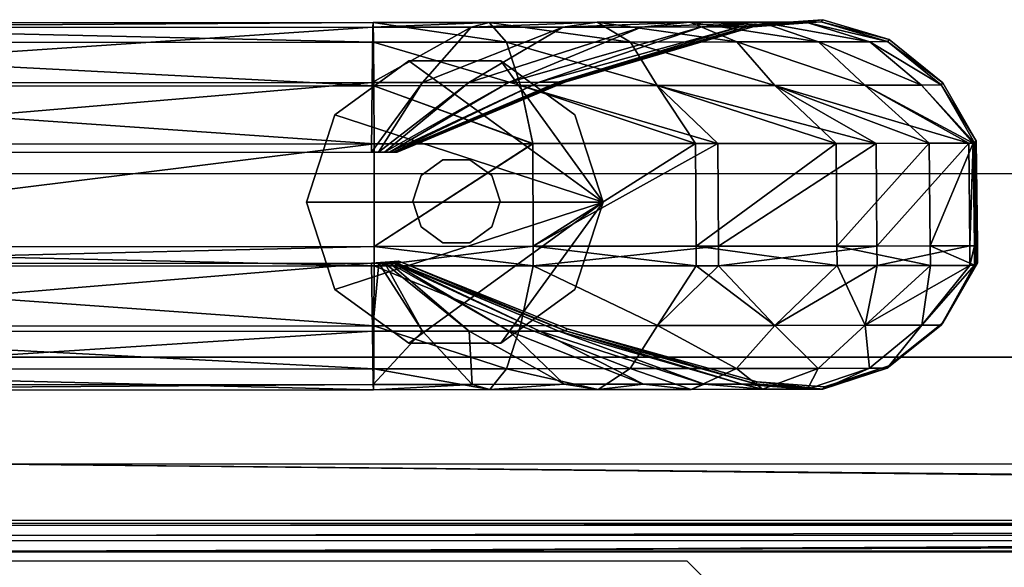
# Model space of a CAD drawing. Header units: inches. Extents: x -211 to 145, y -42 to 108.
# Tile 71 of 222: x -125.71 to -122.19, y 105.86 to 107.82. Entities that reach past the tile are written whole.
import ezdxf

# ---------------------------------------------------------------- set-up
doc = ezdxf.new("R2010")
doc.units = ezdxf.units.IN
doc.header["$MEASUREMENT"] = 0
for name, color, linetype in [('A-FURN', 7, 'Continuous'), ('A-FURN-P-SEAT', 2, 'Continuous'), ('A-FURN-P-SEAT-T', 2, 'Continuous')]:
    doc.layers.add(name, color=color, linetype=linetype)
for name, color, linetype, true_color in [('CET color Grey57', 7, 'Continuous', 0x91938e), ('CET color Grey65', 7, 'Continuous', 0xa4a5aa), ('CET color Grey71', 7, 'Continuous', 0xb6b6b6)]:
    doc.layers.add(name, color=color, linetype=linetype, true_color=true_color)
doc.styles.add('Arial', font='arial.ttf')

# ---------------------------------------------------------------- blocks, each defined once
blk = doc.blocks.new('*C25')
at = {"layer": 'A-FURN-P-SEAT', "linetype": 'Continuous'}
for points in [[(-24.5374, -17.01), (-24.5374, 16.216), (-24.477, 16.5199), (-24.3048, 16.7774), (-24.0473, 16.9496), (-23.7434, 17.01), (23.7434, 17.01), (24.0473, 16.9496), (24.3048, 16.7774), (24.477, 16.5199), (24.5374, 16.216), (24.5374, -17.01)], [(23.8809, -17.01), (23.8809, 15.5595), (23.8205, 15.8634), (23.6483, 16.1209), (23.3908, 16.2931), (23.0869, 16.3535), (-23.0869, 16.3535), (-23.3908, 16.2931), (-23.6483, 16.1209), (-23.8205, 15.8634), (-23.8809, 15.5595), (-23.8809, -17.01)], [(-24.5374, -17.01), (-24.5374, 16.216), (-24.477, 16.5199), (-24.3048, 16.7774), (-24.0473, 16.9496), (-23.7434, 17.01), (23.7434, 17.01), (24.0473, 16.9496), (24.3048, 16.7774), (24.477, 16.5199), (24.5374, 16.216), (24.5374, -17.01)], [(23.8809, -17.01), (23.8809, 15.5595), (23.8205, 15.8634), (23.6483, 16.1209), (23.3908, 16.2931), (23.0869, 16.3535), (-23.0869, 16.3535), (-23.3908, 16.2931), (-23.6483, 16.1209), (-23.8205, 15.8634), (-23.8809, 15.5595), (-23.8809, -17.01)], [(-23.8809, -17.01), (-23.8809, 15.5595), (-23.8205, 15.8634), (-23.6483, 16.1209), (-23.3908, 16.2931), (-23.0869, 16.3535), (23.0869, 16.3535), (23.3908, 16.2931), (23.6483, 16.1209), (23.8205, 15.8634), (23.8809, 15.5595), (23.8809, -17.01)], [(23.2244, -17.01), (23.2244, 14.903), (23.164, 15.2069), (22.9918, 15.4644), (22.7343, 15.6366), (22.4304, 15.697), (-22.4304, 15.697), (-22.7343, 15.6366), (-22.9918, 15.4644), (-23.164, 15.2069), (-23.2244, 14.903), (-23.2244, -17.01)], [(-23.8809, -17.01), (-23.8809, 15.5595), (-23.8205, 15.8634), (-23.6483, 16.1209), (-23.3908, 16.2931), (-23.0869, 16.3535), (23.0869, 16.3535), (23.3908, 16.2931), (23.6483, 16.1209), (23.8205, 15.8634), (23.8809, 15.5595), (23.8809, -17.01)], [(23.2244, -17.01), (23.2244, 14.903), (23.164, 15.2069), (22.9918, 15.4644), (22.7343, 15.6366), (22.4304, 15.697), (-22.4304, 15.697), (-22.7343, 15.6366), (-22.9918, 15.4644), (-23.164, 15.2069), (-23.2244, 14.903), (-23.2244, -17.01)]]:
    blk.add_lwpolyline(points, dxfattribs=at)
blk.add_lwpolyline([(-17.4816, 15.6257), (-17.4216, 15.5657), (-17.4216, -15.5657), (-17.4816, -15.6257), (-22.8584, -15.6257), (-22.9184, -15.5657), (-22.9184, 15.5657), (-22.8616, 15.6257), (-17.4816, 15.6257)], close=True, dxfattribs=at)
at = {"layer": 'A-FURN-P-SEAT-T', "linetype": 'Continuous', "style": 'Arial'}
blk.add_attdef('ITEXT', (-9.252, -17.2344), '', height=2.8, dxfattribs=at).dxf.unprotected_set("ltscale", 0)
blk = doc.blocks.new('*C47')
at = {"layer": 'CET color Grey57', "linetype": 'Continuous'}
mesh = blk.add_polyface(dxfattribs=at)
corners = [(-21.5671, 17.1145, 49.8971), (-21.5678, 17.3221, 49.7775), (-22.2229, 17.3017, 49.7805), (-21.5735, 17.3337, 48.4313), (-21.5759, 17.0843, 47.8285), (-22.1923, 17.068, 47.8313), (-21.5708, 17.531, 49.1045), (-22.2307, 17.3137, 48.4343), (-21.5697, 17.5482, 49.3486), (-22.2602, 17.5081, 49.1078), (-21.5687, 17.4775, 49.5862), (-22.262, 17.5248, 49.3519), (-22.2493, 17.455, 49.5894), (-18.6012, 17.1163, 49.885), (-18.6019, 17.324, 49.7654), (-21.5669, 16.7476, 49.9007), (-18.601, 16.7494, 49.8886), (-18.6076, 17.3355, 48.4192), (-18.61, 17.0861, 47.8164), (-18.6049, 17.5328, 49.0924), (-18.6039, 17.55, 49.3365), (-18.6028, 17.4793, 49.5741), (-21.5671, 17.1145, 0.4727), (-21.5669, 16.7476, 0.4692), (-22.1279, 16.7349, 0.4669), (-21.5678, 17.3221, 0.5924), (-18.6019, 17.324, 0.6045), (-18.6012, 17.1163, 0.4848), (-18.601, 16.7494, 0.4813), (-21.5759, 17.0843, 2.5413), (-18.6098, 17.0861, 2.5519), (-18.6076, 17.3355, 1.9507), (-21.5735, 17.3337, 1.9385), (-18.6049, 17.5329, 1.2775), (-21.5708, 17.531, 1.2654), (-18.6039, 17.55, 1.0334), (-21.5697, 17.5482, 1.0213), (-18.6028, 17.4793, 0.7957), (-21.5687, 17.4775, 0.7836), (-18.585, 17.0861, 47.8134), (-18.5641, 17.0861, 47.8047), (-18.5641, 17.0861, 2.5651), (-18.585, 17.0861, 2.5564), (-22.1923, 17.068, 2.5386)]
mesh.append_faces([[corners[k] for k in face] for face in [(0, 1, 2, 0), (3, 4, 5, 3), (6, 3, 7, 6), (8, 6, 9, 8), (10, 8, 11, 10), (1, 10, 12, 1), (1, 0, 13, 1), (13, 14, 1, 13), (15, 16, 13, 15), (13, 0, 15, 13), (4, 3, 17, 4), (17, 18, 4, 17), (3, 6, 19, 3), (19, 17, 3, 19), (6, 8, 20, 6), (20, 19, 6, 20), (8, 10, 21, 8), (21, 20, 8, 21), (10, 1, 14, 10), (14, 21, 10, 14), (22, 23, 24, 22), (25, 26, 27, 25), (27, 22, 25, 27), (27, 28, 23, 27), (23, 22, 27, 23), (29, 30, 31, 29), (31, 32, 29, 31), (32, 31, 33, 32), (33, 34, 32, 33), (34, 33, 35, 34), (35, 36, 34, 35), (36, 35, 37, 36), (37, 38, 36, 37), (38, 37, 26, 38), (26, 25, 38, 26), (18, 39, 40, 18), (41, 42, 30, 41), (18, 41, 30, 18), (4, 29, 43, 4), (18, 30, 29, 18), (29, 4, 18, 29)]])
mesh = blk.add_polyface(dxfattribs=at)
corners = [(-18.6019, 17.324, 49.7654), (-18.6012, 17.1163, 49.885), (-18.0329, 17.1168, 49.878), (-18.61, 17.0861, 47.8164), (-18.6076, 17.3355, 48.4192), (-18.4282, 17.3356, 48.3954), (-18.585, 17.0861, 47.8134), (-18.6049, 17.5328, 49.0924), (-18.253, 17.5331, 49.0454), (-18.6039, 17.55, 49.3365), (-18.1894, 17.5503, 49.281), (-18.6028, 17.4793, 49.5741), (-18.1275, 17.4797, 49.5105), (-18.0775, 17.3244, 49.6951), (-18.2623, 17.3358, 48.3264), (-18.5641, 17.0861, 47.8047), (-18.1199, 17.3359, 48.217), (-18.5461, 17.0861, 47.7909), (-18.6019, 17.324, 0.6045), (-18.0775, 17.3243, 0.6747), (-18.0329, 17.1167, 0.4919), (-18.601, 16.7494, 0.4813), (-18.6012, 17.1163, 0.4848), (-18.6098, 17.0861, 2.5519), (-18.585, 17.0861, 2.5564), (-18.4282, 17.3356, 1.9745), (-18.6076, 17.3355, 1.9507), (-18.253, 17.5331, 1.3245), (-18.6049, 17.5329, 1.2775), (-18.1894, 17.5503, 1.0888), (-18.6039, 17.55, 1.0334), (-18.1275, 17.4797, 0.8594), (-18.6028, 17.4793, 0.7957), (-18.5641, 17.0861, 2.5651), (-18.2623, 17.3358, 2.0434), (-18.5461, 17.0861, 2.5789), (-18.1199, 17.3359, 2.1529), (-18.5323, 17.0862, 2.5969), (-18.0106, 17.3361, 2.2954), (-18.5236, 17.0862, 2.6178), (-17.9418, 17.3363, 2.4614), (-18.5184, 17.0862, 2.6357), (-17.9182, 17.3364, 2.637), (-18.5146, 17.0941, 13.9689), (-17.9121, 17.3443, 13.9689), (-18.5323, 17.0862, 47.773), (-18.5236, 17.0862, 47.752), (-18.5207, 17.0862, 47.7342)]
mesh.append_faces([[corners[k] for k in face] for face in [(0, 1, 2, 0), (3, 4, 5, 3), (5, 6, 3, 5), (4, 7, 8, 4), (8, 5, 4, 8), (7, 9, 10, 7), (9, 11, 12, 9), (11, 0, 13, 11), (6, 5, 14, 6), (14, 15, 6, 14), (15, 14, 16, 15), (16, 17, 15, 16), (18, 19, 20, 18), (21, 22, 20, 21), (23, 24, 25, 23), (25, 26, 23, 25), (26, 25, 27, 26), (27, 28, 26, 27), (28, 27, 29, 28), (29, 30, 28, 29), (30, 29, 31, 30), (31, 32, 30, 31), (32, 31, 19, 32), (19, 18, 32, 19), (24, 33, 34, 24), (34, 25, 24, 34), (33, 35, 36, 33), (35, 37, 38, 35), (37, 39, 40, 37), (39, 41, 42, 39), (41, 43, 44, 41), (15, 17, 45, 15), (3, 15, 45, 3), (45, 46, 47, 45), (47, 43, 41, 47), (45, 47, 41, 45), (41, 39, 37, 41), (37, 35, 33, 37), (41, 37, 33, 41), (45, 41, 33, 45), (3, 45, 33, 3)]])
mesh = blk.add_polyface(dxfattribs=at)
corners = [(-18.0329, 17.1168, 49.878), (-18.0775, 17.3244, 49.6951), (-18.6019, 17.324, 49.7654), (-18.601, 16.7494, 49.8886), (-18.0316, 16.7498, 49.8814), (-18.6012, 17.1163, 49.885), (-18.1894, 17.5503, 49.281), (-18.253, 17.5331, 49.0454), (-18.6049, 17.5328, 49.0924), (-18.1275, 17.4797, 49.5105), (-18.6039, 17.55, 49.3365), (-18.6028, 17.4793, 49.5741), (-17.4509, 17.1172, 49.7325), (-18.4282, 17.3356, 48.3954), (-17.9252, 17.5334, 48.9091), (-18.2623, 17.3358, 48.3264), (-17.803, 17.5507, 49.1203), (-17.6838, 17.4801, 49.326), (-17.5879, 17.3248, 49.4915), (-17.6438, 17.5338, 48.6927), (-18.1199, 17.3359, 48.217), (-18.5461, 17.0861, 47.7909), (-18.0106, 17.3361, 48.0744), (-18.5323, 17.0862, 47.773), (-17.9418, 17.3363, 47.9085), (-18.5236, 17.0862, 47.752), (-17.9182, 17.3364, 47.7329), (-18.5207, 17.0862, 47.7342), (-17.9121, 17.3443, 13.9689), (-18.5146, 17.0941, 13.9689), (-18.0329, 17.1167, 0.4919), (-18.6012, 17.1163, 0.4848), (-18.6019, 17.324, 0.6045), (-18.0316, 16.7498, 0.4885), (-18.601, 16.7494, 0.4813), (-17.3705, 17.1172, 0.498), (-18.4282, 17.3356, 1.9745), (-18.2623, 17.3358, 2.0434), (-17.9252, 17.5334, 1.4608), (-18.253, 17.5331, 1.3245), (-17.803, 17.5507, 1.2496), (-18.1894, 17.5503, 1.0888), (-17.6838, 17.4801, 1.0439), (-18.1275, 17.4797, 0.8594), (-17.5879, 17.3248, 0.8784), (-18.1199, 17.3359, 2.1529), (-18.5641, 17.0861, 2.5651), (-17.6438, 17.5337, 1.6771), (-18.0106, 17.3361, 2.2954), (-18.5461, 17.0861, 2.5789), (-17.4278, 17.5341, 1.9588), (-17.9418, 17.3363, 2.4614), (-18.5323, 17.0862, 2.5969), (-17.9182, 17.3364, 2.637), (-18.5236, 17.0862, 2.6178), (-18.5184, 17.0862, 2.6357)]
mesh.append_faces([[corners[k] for k in face] for face in [(0, 1, 2, 0), (3, 4, 0, 3), (0, 5, 3, 0), (6, 7, 8, 6), (9, 6, 10, 9), (1, 9, 11, 1), (1, 0, 12, 1), (13, 7, 14, 13), (14, 15, 13, 14), (7, 6, 16, 7), (16, 14, 7, 16), (6, 9, 17, 6), (9, 1, 18, 9), (15, 14, 19, 15), (19, 20, 15, 19), (21, 20, 22, 21), (22, 23, 21, 22), (23, 22, 24, 23), (24, 25, 23, 24), (25, 24, 26, 25), (26, 27, 25, 26), (27, 26, 28, 27), (28, 29, 27, 28), (30, 31, 32, 30), (30, 33, 34, 30), (33, 30, 35, 33), (36, 37, 38, 36), (38, 39, 36, 38), (39, 38, 40, 39), (40, 41, 39, 40), (41, 40, 42, 41), (42, 43, 41, 42), (43, 42, 44, 43), (45, 37, 46, 45), (37, 45, 47, 37), (47, 38, 37, 47), (48, 45, 49, 48), (45, 48, 50, 45), (51, 48, 52, 51), (53, 51, 54, 53), (28, 53, 55, 28)]])
mesh = blk.add_polyface(dxfattribs=at)
corners = [(-17.4509, 17.1172, 49.7325), (-17.5879, 17.3248, 49.4915), (-18.0775, 17.3244, 49.6951), (-18.0316, 16.7498, 49.8814), (-17.4488, 16.7503, 49.7355), (-18.0329, 17.1168, 49.878), (-17.6838, 17.4801, 49.326), (-17.803, 17.5507, 49.1203), (-18.1894, 17.5503, 49.281), (-18.1275, 17.4797, 49.5105), (-16.9478, 17.1178, 49.3933), (-17.9252, 17.5334, 48.9091), (-17.4712, 17.5511, 48.8652), (-17.6438, 17.5338, 48.6927), (-17.3029, 17.4805, 49.0332), (-17.1674, 17.3253, 49.1683), (-18.1199, 17.3359, 48.217), (-17.4278, 17.5341, 48.4111), (-18.0106, 17.3361, 48.0744), (-17.2165, 17.5515, 48.5331), (-17.2919, 17.5344, 48.0832), (-17.9418, 17.3363, 47.9085), (-17.2453, 17.5347, 47.7314), (-17.9182, 17.3364, 47.7329), (-17.2392, 17.5425, 13.9689), (-17.9121, 17.3443, 13.9689), (-18.0775, 17.3243, 0.6747), (-17.5879, 17.3248, 0.8784), (-17.3705, 17.1172, 0.498), (-18.0329, 17.1167, 0.4919), (-17.3684, 16.7503, 0.4949), (-18.0316, 16.7498, 0.4885), (-18.1275, 17.4797, 0.8594), (-17.9252, 17.5334, 1.4608), (-17.6438, 17.5337, 1.6771), (-17.4712, 17.551, 1.5046), (-17.803, 17.5507, 1.2496), (-17.3029, 17.4805, 1.3367), (-17.6838, 17.4801, 1.0439), (-17.1674, 17.3253, 1.2016), (-17.4278, 17.5341, 1.9588), (-18.1199, 17.3359, 2.1529), (-17.2165, 17.5514, 1.8367), (-18.0106, 17.3361, 2.2954), (-17.9418, 17.3363, 2.4614), (-17.2919, 17.5344, 2.2867), (-17.9182, 17.3364, 2.637), (-17.2453, 17.5347, 2.6384)]
mesh.append_faces([[corners[k] for k in face] for face in [(0, 1, 2, 0), (3, 4, 0, 3), (0, 5, 3, 0), (6, 7, 8, 6), (1, 6, 9, 1), (1, 0, 10, 1), (11, 7, 12, 11), (12, 13, 11, 12), (7, 6, 14, 7), (14, 12, 7, 14), (6, 1, 15, 6), (15, 14, 6, 15), (16, 13, 17, 16), (17, 18, 16, 17), (13, 12, 19, 13), (19, 17, 13, 19), (18, 17, 20, 18), (20, 21, 18, 20), (21, 20, 22, 21), (22, 23, 21, 22), (23, 22, 24, 23), (24, 25, 23, 24), (26, 27, 28, 26), (28, 29, 26, 28), (28, 30, 31, 28), (27, 26, 32, 27), (33, 34, 35, 33), (35, 36, 33, 35), (36, 35, 37, 36), (37, 38, 36, 37), (38, 37, 39, 38), (39, 27, 38, 39), (40, 34, 41, 40), (34, 40, 42, 34), (42, 35, 34, 42), (43, 44, 45, 43), (45, 40, 43, 45), (44, 46, 47, 44), (47, 45, 44, 47), (46, 25, 24, 46), (24, 47, 46, 24)]])
mesh = blk.add_polyface(dxfattribs=at)
corners = [(-16.9478, 17.1178, 49.3933), (-17.1674, 17.3253, 49.1683), (-17.5879, 17.3248, 49.4915), (-17.4488, 16.7503, 49.7355), (-16.9449, 16.7508, 49.3957), (-17.4509, 17.1172, 49.7325), (-16.6141, 17.1183, 48.8793), (-17.4712, 17.5511, 48.8652), (-17.3029, 17.4805, 49.0332), (-17.0106, 17.481, 48.6519), (-17.2165, 17.5515, 48.5331), (-16.8447, 17.3258, 48.7475), (-17.4278, 17.5341, 48.4111), (-17.0562, 17.5518, 48.1465), (-17.2919, 17.5344, 48.0832), (-16.8266, 17.4814, 48.2081), (-16.6417, 17.3263, 48.2576), (-17.0012, 17.5522, 47.7309), (-17.2453, 17.5347, 47.7314), (-16.7635, 17.4818, 47.7303), (-16.9952, 17.56, 13.9689), (-17.2392, 17.5425, 13.9689), (-16.7574, 17.4897, 13.9689), (-17.5879, 17.3248, 0.8784), (-17.1674, 17.3253, 1.2016), (-16.8044, 17.1177, 0.8091), (-17.3705, 17.1172, 0.498), (-16.8015, 16.7508, 0.8067), (-17.3684, 16.7503, 0.4949), (-16.8447, 17.3258, 1.6224), (-16.4729, 17.1183, 1.3905), (-17.4712, 17.551, 1.5046), (-17.2165, 17.5514, 1.8367), (-17.0106, 17.481, 1.7179), (-17.3029, 17.4805, 1.3367), (-17.4278, 17.5341, 1.9588), (-17.2919, 17.5344, 2.2867), (-17.0562, 17.5518, 2.2234), (-16.8266, 17.4814, 2.1618), (-16.6417, 17.3263, 2.1122), (-17.2453, 17.5347, 2.6384), (-17.0012, 17.5521, 2.639), (-16.7635, 17.4818, 2.6396)]
mesh.append_faces([[corners[k] for k in face] for face in [(0, 1, 2, 0), (3, 4, 0, 3), (0, 5, 3, 0), (1, 0, 6, 1), (7, 8, 9, 7), (9, 10, 7, 9), (8, 1, 11, 8), (11, 9, 8, 11), (12, 10, 13, 12), (13, 14, 12, 13), (10, 9, 15, 10), (15, 13, 10, 15), (9, 11, 16, 9), (14, 13, 17, 14), (17, 18, 14, 17), (13, 15, 19, 13), (19, 17, 13, 19), (18, 17, 20, 18), (20, 21, 18, 20), (17, 19, 22, 17), (22, 20, 17, 22), (23, 24, 25, 23), (25, 26, 23, 25), (25, 27, 28, 25), (28, 26, 25, 28), (24, 29, 30, 24), (31, 32, 33, 31), (33, 34, 31, 33), (34, 33, 29, 34), (29, 24, 34, 29), (35, 36, 37, 35), (37, 32, 35, 37), (32, 37, 38, 32), (38, 33, 32, 38), (33, 38, 39, 33), (36, 40, 41, 36), (41, 37, 36, 41), (37, 41, 42, 37), (40, 21, 20, 40), (20, 41, 40, 20), (41, 20, 22, 41)]])
mesh = blk.add_polyface(dxfattribs=at)
corners = [(-16.6141, 17.1183, 48.8793), (-16.8447, 17.3258, 48.7475), (-17.1674, 17.3253, 49.1683), (-16.9449, 16.7508, 49.3957), (-16.6106, 16.7514, 48.8809), (-16.9478, 17.1178, 49.3933), (-16.4568, 17.1188, 48.3037), (-16.6417, 17.3263, 48.2576), (-16.4529, 16.7519, 48.3044), (-16.8266, 17.4814, 48.2081), (-17.0106, 17.481, 48.6519), (-16.4521, 17.1192, 47.7293), (-16.572, 17.3267, 47.7297), (-16.4481, 16.7523, 47.729), (-16.7635, 17.4818, 47.7303), (-16.446, 17.1271, 13.9689), (-16.5659, 17.3345, 13.9689), (-16.442, 16.7602, 13.9689), (-16.7574, 17.4897, 13.9689), (-16.4729, 17.1183, 1.3905), (-16.8044, 17.1177, 0.8091), (-17.1674, 17.3253, 1.2016), (-16.4694, 16.7514, 1.3889), (-16.8015, 16.7508, 0.8067), (-16.8447, 17.3258, 1.6224), (-16.6417, 17.3263, 2.1122), (-16.4568, 17.1188, 2.0662), (-16.4529, 16.7519, 2.0655), (-17.0106, 17.481, 1.7179), (-16.572, 17.3267, 2.6402), (-16.4521, 17.1192, 2.6406), (-16.4481, 16.7523, 2.6409), (-16.7635, 17.4818, 2.6396), (-16.8266, 17.4814, 2.1618), (-17.0562, 17.5518, 2.2234), (-17.0012, 17.5521, 2.639)]
mesh.append_faces([[corners[k] for k in face] for face in [(0, 1, 2, 0), (3, 4, 0, 3), (0, 5, 3, 0), (1, 0, 6, 1), (6, 7, 1, 6), (4, 8, 6, 4), (6, 0, 4, 6), (7, 9, 10, 7), (7, 6, 11, 7), (11, 12, 7, 11), (8, 13, 11, 8), (11, 6, 8, 11), (9, 7, 12, 9), (12, 14, 9, 12), (12, 11, 15, 12), (15, 16, 12, 15), (13, 17, 15, 13), (15, 11, 13, 15), (14, 12, 16, 14), (16, 18, 14, 16), (19, 20, 21, 19), (19, 22, 23, 19), (23, 20, 19, 23), (24, 25, 26, 24), (26, 19, 24, 26), (26, 27, 22, 26), (22, 19, 26, 22), (25, 24, 28, 25), (25, 29, 30, 25), (30, 26, 25, 30), (30, 31, 27, 30), (27, 26, 30, 27), (32, 33, 34, 32), (33, 32, 29, 33), (29, 25, 33, 29), (29, 16, 15, 29), (15, 30, 29, 15), (15, 17, 31, 15), (31, 30, 15, 31), (18, 32, 35, 18), (32, 18, 16, 32), (16, 29, 32, 16)]])
mesh = blk.add_polyface(dxfattribs=at)
corners = [(-22.0573, 16.3032, 49.5851), (-21.5689, 16.2353, 49.353), (-21.5679, 16.3098, 49.5833), (-22.0461, 16.2298, 49.3547), (-21.5699, 16.2539, 49.1118), (-22.0502, 16.2483, 49.1136), (-21.5729, 16.4443, 48.4326), (-21.5668, 16.6777, 49.9013), (-21.5672, 16.4638, 49.7769), (-18.6013, 16.4656, 49.7648), (-18.6009, 16.6795, 49.8892), (-18.6021, 16.3116, 49.5712), (-18.603, 16.2371, 49.3409), (-18.604, 16.2557, 49.0997), (-18.607, 16.4461, 48.4205), (-21.5756, 16.6873, 47.8305), (-18.6098, 16.6891, 47.8183), (-18.5842, 16.6891, 47.8153), (-22.0818, 16.455, 0.591), (-21.5672, 16.4638, 0.593), (-21.5679, 16.3098, 0.7866), (-22.0573, 16.3032, 0.7848), (-21.5689, 16.2353, 1.0169), (-22.0461, 16.2298, 1.0151), (-21.5699, 16.2539, 1.2581), (-22.0502, 16.2483, 1.2563), (-21.5729, 16.4443, 1.9372), (-21.5668, 16.6777, 0.4685), (-18.6009, 16.6795, 0.4807), (-18.6013, 16.4656, 0.6051), (-18.6021, 16.3116, 0.7987), (-18.603, 16.2371, 1.029), (-18.604, 16.2557, 1.2702), (-18.607, 16.4461, 1.9494), (-18.6098, 16.6891, 2.5515), (-21.5756, 16.6873, 2.5394), (-18.5842, 16.6891, 2.5546), (-21.5669, 16.7476, 49.9007), (-18.601, 16.7494, 49.8886), (-21.5669, 16.7476, 0.4692), (-22.1164, 16.6659, 0.4663), (-18.601, 16.7494, 0.4813), (-18.5627, 16.6891, 2.5635)]
mesh.append_faces([[corners[k] for k in face] for face in [(0, 1, 2, 0), (3, 4, 1, 3), (5, 6, 4, 5), (7, 8, 9, 7), (7, 9, 10, 7), (8, 2, 11, 8), (8, 11, 9, 8), (2, 1, 12, 2), (2, 12, 11, 2), (1, 4, 13, 1), (1, 13, 12, 1), (4, 6, 14, 4), (4, 14, 13, 4), (6, 15, 16, 6), (6, 16, 14, 6), (14, 16, 17, 14), (18, 19, 20, 18), (21, 20, 22, 21), (23, 22, 24, 23), (25, 24, 26, 25), (27, 28, 29, 27), (27, 29, 19, 27), (19, 29, 30, 19), (19, 30, 20, 19), (20, 30, 31, 20), (20, 31, 22, 20), (22, 31, 32, 22), (22, 32, 24, 22), (24, 32, 33, 24), (24, 33, 26, 24), (26, 33, 34, 26), (26, 34, 35, 26), (33, 36, 34, 33), (37, 7, 10, 37), (37, 10, 38, 37), (39, 27, 40, 39), (41, 28, 27, 41), (41, 27, 39, 41), (34, 36, 42, 34), (16, 15, 35, 16), (16, 35, 34, 16)]])
mesh = blk.add_polyface(dxfattribs=at)
corners = [(-18.6009, 16.6795, 49.8892), (-18.6013, 16.4656, 49.7648), (-18.077, 16.466, 49.6945), (-18.6021, 16.3116, 49.5712), (-18.1273, 16.3119, 49.5076), (-18.603, 16.2371, 49.3409), (-18.1872, 16.2374, 49.2853), (-18.604, 16.2557, 49.0997), (-18.25, 16.256, 49.0524), (-18.607, 16.4461, 48.4205), (-18.4271, 16.4463, 48.3966), (-18.5842, 16.6891, 47.8153), (-18.5627, 16.6891, 47.8064), (-18.2608, 16.4464, 48.3275), (-18.5443, 16.6892, 47.7922), (-18.118, 16.4466, 48.2177), (-18.5302, 16.6892, 47.7738), (-18.6009, 16.6795, 0.4807), (-18.077, 16.466, 0.6754), (-18.6013, 16.4656, 0.6051), (-18.1273, 16.3119, 0.8623), (-18.6021, 16.3116, 0.7987), (-18.1872, 16.2374, 1.0846), (-18.603, 16.2371, 1.029), (-18.25, 16.256, 1.3175), (-18.604, 16.2557, 1.2702), (-18.4271, 16.4463, 1.9732), (-18.607, 16.4461, 1.9494), (-18.5842, 16.6891, 2.5546), (-18.2608, 16.4464, 2.0424), (-18.5627, 16.6891, 2.5635), (-18.5443, 16.6891, 2.5777), (-18.118, 16.4466, 2.1522), (-18.5302, 16.6892, 2.5961), (-18.601, 16.7494, 49.8886), (-18.0314, 16.6799, 49.882), (-18.5122, 16.6971, 13.9689), (-18.5182, 16.6892, 47.7339), (-18.5213, 16.6892, 47.7523), (-18.6098, 16.6891, 47.8183), (-18.6098, 16.6891, 2.5515), (-18.5213, 16.6892, 2.6176), (-18.5182, 16.6892, 2.636)]
mesh.append_faces([[corners[k] for k in face] for face in [(0, 1, 2, 0), (1, 3, 4, 1), (1, 4, 2, 1), (3, 5, 6, 3), (3, 6, 4, 3), (5, 7, 8, 5), (5, 8, 6, 5), (7, 9, 10, 7), (7, 10, 8, 7), (9, 11, 10, 9), (10, 11, 12, 10), (10, 12, 13, 10), (13, 12, 14, 13), (15, 14, 16, 15), (17, 18, 19, 17), (19, 18, 20, 19), (19, 20, 21, 19), (21, 20, 22, 21), (21, 22, 23, 21), (23, 22, 24, 23), (23, 24, 25, 23), (25, 24, 26, 25), (25, 26, 27, 25), (27, 26, 28, 27), (26, 29, 30, 26), (26, 30, 28, 26), (29, 31, 30, 29), (32, 33, 31, 32), (34, 0, 35, 34), (36, 37, 38, 36), (36, 38, 16, 36), (36, 16, 14, 36), (36, 14, 12, 36), (36, 12, 11, 36), (36, 11, 39, 36), (39, 40, 36, 39), (40, 30, 31, 40), (40, 31, 33, 40), (40, 33, 41, 40), (40, 41, 42, 40), (40, 42, 36, 40)]])
mesh = blk.add_polyface(dxfattribs=at)
corners = [(-18.6009, 16.6795, 49.8892), (-18.077, 16.466, 49.6945), (-18.0314, 16.6799, 49.882), (-17.5873, 16.4664, 49.4909), (-18.1273, 16.3119, 49.5076), (-17.6842, 16.3123, 49.3233), (-18.1872, 16.2374, 49.2853), (-17.7995, 16.2378, 49.124), (-18.25, 16.256, 49.0524), (-17.9203, 16.2563, 48.9153), (-18.4271, 16.4463, 48.3966), (-18.2608, 16.4464, 48.3275), (-18.118, 16.4466, 48.2177), (-17.6372, 16.2566, 48.6977), (-18.5443, 16.6892, 47.7922), (-18.5302, 16.6892, 47.7738), (-18.0084, 16.4468, 48.0748), (-18.5213, 16.6892, 47.7523), (-17.9394, 16.4469, 47.9084), (-18.5182, 16.6892, 47.7339), (-17.9157, 16.4471, 47.7323), (-18.5122, 16.6971, 13.9689), (-17.9097, 16.4549, 13.9689), (-18.6009, 16.6795, 0.4807), (-18.0314, 16.6799, 0.4879), (-18.077, 16.466, 0.6754), (-17.5873, 16.4664, 0.879), (-17.6842, 16.3123, 1.0465), (-18.1273, 16.3119, 0.8623), (-17.7995, 16.2378, 1.2458), (-18.1872, 16.2374, 1.0846), (-17.9203, 16.2563, 1.4546), (-18.25, 16.256, 1.3175), (-18.2608, 16.4464, 2.0424), (-18.4271, 16.4463, 1.9732), (-17.6372, 16.2566, 1.6722), (-18.118, 16.4466, 2.1522), (-18.5443, 16.6891, 2.5777), (-18.0084, 16.4468, 2.2951), (-18.5302, 16.6892, 2.5961), (-17.9394, 16.4469, 2.4615), (-18.5213, 16.6892, 2.6176), (-17.9157, 16.4471, 2.6376), (-18.5182, 16.6892, 2.636), (-18.601, 16.7494, 49.8886), (-18.0316, 16.7498, 49.8814), (-18.0316, 16.7498, 0.4885), (-18.601, 16.7494, 0.4813)]
mesh.append_faces([[corners[k] for k in face] for face in [(0, 1, 2, 0), (2, 1, 3, 2), (1, 4, 5, 1), (4, 6, 7, 4), (4, 7, 5, 4), (6, 8, 9, 6), (6, 9, 7, 6), (8, 10, 11, 8), (8, 11, 9, 8), (9, 11, 12, 9), (9, 12, 13, 9), (11, 14, 12, 11), (12, 15, 16, 12), (16, 15, 17, 16), (16, 17, 18, 16), (18, 17, 19, 18), (18, 19, 20, 18), (20, 19, 21, 20), (20, 21, 22, 20), (23, 24, 25, 23), (24, 26, 25, 24), (25, 27, 28, 25), (28, 27, 29, 28), (28, 29, 30, 28), (30, 29, 31, 30), (30, 31, 32, 30), (32, 31, 33, 32), (32, 33, 34, 32), (31, 35, 36, 31), (31, 36, 33, 31), (33, 36, 37, 33), (36, 38, 39, 36), (38, 40, 41, 38), (38, 41, 39, 38), (40, 42, 43, 40), (40, 43, 41, 40), (42, 22, 21, 42), (42, 21, 43, 42), (44, 2, 45, 44), (46, 24, 23, 46), (46, 23, 47, 46)]])
mesh = blk.add_polyface(dxfattribs=at)
corners = [(-18.0314, 16.6799, 49.882), (-17.5873, 16.4664, 49.4909), (-17.4484, 16.6804, 49.7361), (-18.077, 16.466, 49.6945), (-17.6842, 16.3123, 49.3233), (-17.1669, 16.4669, 49.1677), (-17.3037, 16.3128, 49.0309), (-17.7995, 16.2378, 49.124), (-17.4665, 16.2382, 48.8681), (-17.9203, 16.2563, 48.9153), (-17.6372, 16.2566, 48.6977), (-17.4199, 16.2569, 48.4143), (-17.211, 16.2386, 48.5349), (-18.118, 16.4466, 48.2177), (-18.0084, 16.4468, 48.0748), (-17.9394, 16.4469, 47.9084), (-17.2832, 16.2573, 48.0844), (-17.9157, 16.4471, 47.7323), (-17.2363, 16.2575, 47.7305), (-17.9097, 16.4549, 13.9689), (-17.2302, 16.2654, 13.9689), (-18.0314, 16.6799, 0.4879), (-17.368, 16.6804, 0.4944), (-17.5873, 16.4664, 0.879), (-18.077, 16.466, 0.6754), (-17.6842, 16.3123, 1.0465), (-17.1669, 16.4669, 1.2022), (-17.3037, 16.3128, 1.339), (-17.4665, 16.2382, 1.5018), (-17.7995, 16.2378, 1.2458), (-17.6372, 16.2566, 1.6722), (-17.9203, 16.2563, 1.4546), (-17.211, 16.2386, 1.835), (-17.4199, 16.2569, 1.9556), (-18.0084, 16.4468, 2.2951), (-18.118, 16.4466, 2.1522), (-17.2832, 16.2573, 2.2855), (-17.9394, 16.4469, 2.4615), (-17.2363, 16.2575, 2.6394), (-17.9157, 16.4471, 2.6376), (-18.0316, 16.7498, 49.8814), (-17.4488, 16.7503, 49.7356), (-17.3684, 16.7503, 0.4949), (-18.0316, 16.7498, 0.4885)]
mesh.append_faces([[corners[k] for k in face] for face in [(0, 1, 2, 0), (3, 4, 1, 3), (2, 1, 5, 2), (1, 4, 6, 1), (1, 6, 5, 1), (4, 7, 8, 4), (4, 8, 6, 4), (7, 9, 10, 7), (7, 10, 8, 7), (8, 10, 11, 8), (8, 11, 12, 8), (10, 13, 14, 10), (10, 14, 11, 10), (11, 14, 15, 11), (11, 15, 16, 11), (16, 15, 17, 16), (16, 17, 18, 16), (18, 17, 19, 18), (18, 19, 20, 18), (21, 22, 23, 21), (24, 23, 25, 24), (23, 26, 27, 23), (23, 27, 25, 23), (25, 27, 28, 25), (25, 28, 29, 25), (29, 28, 30, 29), (29, 30, 31, 29), (28, 32, 33, 28), (28, 33, 30, 28), (30, 33, 34, 30), (30, 34, 35, 30), (33, 36, 37, 33), (33, 37, 34, 33), (36, 38, 39, 36), (36, 39, 37, 36), (38, 20, 19, 38), (38, 19, 39, 38), (40, 0, 2, 40), (40, 2, 41, 40), (42, 22, 21, 42), (42, 21, 43, 42)]])
mesh = blk.add_polyface(dxfattribs=at)
corners = [(-17.4484, 16.6804, 49.7361), (-17.1669, 16.4669, 49.1677), (-16.9443, 16.6809, 49.3962), (-16.8442, 16.4674, 48.7469), (-17.3037, 16.3128, 49.0309), (-17.0117, 16.3132, 48.65), (-17.4665, 16.2382, 48.8681), (-17.211, 16.2386, 48.5349), (-16.8279, 16.3137, 48.2067), (-17.0502, 16.2389, 48.147), (-17.4199, 16.2569, 48.4143), (-17.2832, 16.2573, 48.0844), (-16.9951, 16.2393, 47.7299), (-17.2363, 16.2575, 47.7305), (-16.7649, 16.3141, 47.7294), (-16.989, 16.2471, 13.9689), (-17.2302, 16.2654, 13.9689), (-17.368, 16.6804, 0.4944), (-16.801, 16.6809, 0.8062), (-17.1669, 16.4669, 1.2022), (-17.5873, 16.4664, 0.879), (-16.8442, 16.4674, 1.623), (-17.0117, 16.3133, 1.7198), (-17.3037, 16.3128, 1.339), (-17.211, 16.2386, 1.835), (-17.4665, 16.2382, 1.5018), (-16.8279, 16.3137, 2.1631), (-17.0502, 16.2389, 2.2229), (-17.2832, 16.2573, 2.2855), (-17.4199, 16.2569, 1.9556), (-16.765, 16.3141, 2.6404), (-16.9951, 16.2393, 2.6399), (-17.2363, 16.2575, 2.6394), (-17.4488, 16.7503, 49.7356), (-16.9449, 16.7508, 49.3957), (-16.61, 16.6815, 48.8812), (-16.8015, 16.7508, 0.8067), (-17.3684, 16.7503, 0.4949)]
mesh.append_faces([[corners[k] for k in face] for face in [(0, 1, 2, 0), (2, 1, 3, 2), (1, 4, 5, 1), (1, 5, 3, 1), (4, 6, 7, 4), (4, 7, 5, 4), (3, 5, 8, 3), (5, 7, 9, 5), (5, 9, 8, 5), (7, 10, 11, 7), (7, 11, 9, 7), (8, 9, 12, 8), (9, 11, 13, 9), (9, 13, 12, 9), (14, 12, 15, 14), (12, 13, 16, 12), (12, 16, 15, 12), (17, 18, 19, 17), (17, 19, 20, 17), (18, 21, 19, 18), (19, 21, 22, 19), (19, 22, 23, 19), (23, 22, 24, 23), (23, 24, 25, 23), (21, 26, 22, 21), (22, 26, 27, 22), (22, 27, 24, 22), (24, 27, 28, 24), (24, 28, 29, 24), (26, 30, 31, 26), (26, 31, 27, 26), (27, 31, 32, 27), (27, 32, 28, 27), (30, 15, 31, 30), (31, 15, 16, 31), (31, 16, 32, 31), (33, 0, 2, 33), (33, 2, 34, 33), (34, 2, 35, 34), (36, 18, 17, 36), (36, 17, 37, 36)]])
mesh = blk.add_polyface(dxfattribs=at)
corners = [(-16.9443, 16.6809, 49.3962), (-16.8442, 16.4674, 48.7469), (-16.61, 16.6815, 48.8812), (-16.6411, 16.4679, 48.257), (-16.4522, 16.682, 48.3045), (-16.8279, 16.3137, 48.2067), (-16.5715, 16.4683, 47.7291), (-16.4473, 16.6824, 47.7289), (-16.7649, 16.3141, 47.7294), (-16.9951, 16.2393, 47.7299), (-16.5654, 16.4762, 13.9689), (-16.4412, 16.6903, 13.9689), (-16.759, 16.3219, 13.9689), (-16.989, 16.2471, 13.9689), (-16.801, 16.6809, 0.8062), (-16.4687, 16.6815, 1.3885), (-16.8442, 16.4674, 1.623), (-16.4522, 16.682, 2.0653), (-16.6411, 16.4679, 2.1129), (-16.8279, 16.3137, 2.1631), (-16.4473, 16.6824, 2.6409), (-16.5715, 16.4683, 2.6408), (-16.765, 16.3141, 2.6404), (-16.9449, 16.7508, 49.3957), (-16.6106, 16.7513, 48.8809), (-16.4529, 16.7519, 48.3044), (-16.4481, 16.7523, 47.729), (-16.442, 16.7602, 13.9689), (-16.4694, 16.7513, 1.3889), (-16.8015, 16.7508, 0.8067), (-16.4529, 16.7519, 2.0655), (-16.4481, 16.7523, 2.6409)]
mesh.append_faces([[corners[k] for k in face] for face in [(0, 1, 2, 0), (2, 1, 3, 2), (2, 3, 4, 2), (1, 5, 3, 1), (4, 3, 6, 4), (4, 6, 7, 4), (3, 5, 8, 3), (3, 8, 6, 3), (5, 9, 8, 5), (7, 6, 10, 7), (7, 10, 11, 7), (6, 8, 12, 6), (6, 12, 10, 6), (8, 13, 12, 8), (14, 15, 16, 14), (15, 17, 18, 15), (15, 18, 16, 15), (16, 18, 19, 16), (17, 20, 21, 17), (17, 21, 18, 17), (18, 21, 22, 18), (18, 22, 19, 18), (20, 11, 10, 20), (20, 10, 21, 20), (21, 10, 12, 21), (21, 12, 22, 21), (22, 12, 13, 22), (23, 2, 24, 23), (24, 2, 4, 24), (24, 4, 25, 24), (25, 4, 7, 25), (25, 7, 26, 25), (26, 7, 11, 26), (26, 11, 27, 26), (28, 15, 14, 28), (28, 14, 29, 28), (30, 17, 15, 30), (30, 15, 28, 30), (31, 20, 17, 31), (31, 17, 30, 31), (27, 11, 20, 27), (27, 20, 31, 27)]])
at = {"layer": 'CET color Grey65', "linetype": 'Continuous'}
mesh = blk.add_polyface(dxfattribs=at)
corners = [(-22.217, -16.0764, 12.2248), (-22.1841, -15.9582, 15.8943), (-22.203, 15.7584, 15.764), (-19.9512, 15.7689, 12.2254), (-19.9512, -16.0619, 15.7632), (-19.9512, 15.6565, 15.9002), (-23.0022, -0.1276, 12.2253), (-23.0044, 12.7947, 12.2253), (-22.8881, 12.7947, 15.9009), (-22.9883, -0.1276, 15.7633), (-22.9904, -12.8308, 15.7633), (-22.4266, -16.2628, 13.9943), (-23.214, 15.1831, 13.9943), (-19.9512, -16.2628, 13.9943), (-19.9512, 15.9705, 13.9943), (-23.214, -12.8308, 13.9943), (-23.2118, -0.1276, 13.9943), (-23.214, 12.7947, 13.9943), (-23.0043, 14.9814, 12.2247), (-22.9904, -15.2744, 15.764), (-22.8856, 14.9528, 15.8946), (-23.214, -15.4754, 13.9943), (-22.4266, 15.9705, 13.9943), (-22.5614, -16.0272, 12.2248), (-22.8075, -15.8796, 12.2248), (-22.9551, 15.3259, 12.2247), (-22.8075, 15.572, 12.2247), (-22.9412, -15.6189, 15.764), (-22.7935, -15.865, 15.764), (-22.5034, -15.9124, 15.8936), (-22.5475, 15.7092, 15.764), (-22.7935, 15.5616, 15.764), (-22.8398, 15.2721, 15.894), (-22.7711, -16.2136, 13.9943), (-23.0171, -16.066, 13.9943), (-23.1648, -15.8199, 13.9943), (-23.1648, 15.5276, 13.9943), (-23.0171, 15.7736, 13.9943), (-22.7711, 15.9213, 13.9943), (-22.2169, 15.7688, 12.2247), (-22.203, -16.0618, 15.764), (-22.1841, 15.6541, 15.8942), (-19.9512, -16.0765, 12.2254), (-19.9512, -15.9606, 15.9004), (-19.9512, 15.7585, 15.7633), (-23.0044, -12.8308, 12.2253), (-22.9904, 12.7947, 15.7633), (-22.8859, -0.1276, 15.9009), (-22.8881, -12.8308, 15.9009), (-23.0044, -15.289, 12.2248), (-22.8856, -15.2569, 15.8946), (-22.9904, 14.971, 15.764), (-22.9551, -15.6335, 12.2248), (-22.5614, 15.7196, 12.2247), (-22.8398, -15.5761, 15.894), (-22.7161, -15.7877, 15.8934), (-22.5475, -16.0126, 15.764), (-22.5034, 15.6083, 15.8936), (-22.7163, 15.4835, 15.8933), (-22.9412, 15.3155, 15.764), (-22.2098, -16.0598, 12.1708), (-22.2098, 15.7517, 12.1707), (-19.9512, 15.7518, 12.171), (-19.9512, -16.0598, 12.1711), (-22.987, -12.8308, 12.171), (-22.9849, -0.1276, 12.171), (-22.987, 12.7947, 12.171), (-22.987, -15.2826, 12.1708), (-22.987, 14.9745, 12.1707), (-22.5513, -16.011, 12.1708), (-22.7931, -15.8659, 12.1708), (-22.9382, -15.6241, 12.1708), (-22.9382, 15.316, 12.1707), (-22.7931, 15.5578, 12.1707), (-22.5513, 15.7029, 12.1707), (0.0001, -15.9554, 15.9004), (0.0001, 15.6618, 15.9002), (0.0001, 15.9757, 13.9943), (0.0001, 15.7741, 12.2254), (0.0001, 15.7637, 15.7633), (0.0001, 15.757, 12.171), (0.0001, -16.0546, 12.1711), (19.9464, -16.0765, 12.2254), (0.0001, -16.0713, 12.2254), (0.0001, -16.2576, 13.9943), (19.9464, -16.2628, 13.9943), (22.9997, 12.7947, 12.2253), (23.0019, -0.1276, 12.2253), (23.2115, -0.1276, 13.9943), (23.2093, 12.7947, 13.9943), (19.9464, -16.0619, 15.7632), (22.1983, -16.0618, 15.764), (22.4219, -16.2628, 13.9943), (19.9464, 15.7689, 12.2254), (22.2122, 15.7688, 12.2247), (22.4219, 15.9705, 13.9943), (19.9464, 15.9705, 13.9943), (22.9997, -12.8308, 12.2253), (22.9996, -15.289, 12.2248), (23.2093, -15.4754, 13.9943), (23.2093, -12.8308, 13.9943), (22.9857, 12.7947, 15.7633), (22.9856, 14.971, 15.764), (23.2093, 15.1831, 13.9943), (22.9879, -0.1276, 15.7633), (22.2123, -16.0764, 12.2248), (22.1982, 15.7584, 15.764), (19.9464, 15.7585, 15.7633), (22.9857, -15.2744, 15.764), (22.9857, -12.8308, 15.7633), (22.9996, 14.9814, 12.2247), (22.5427, -16.0126, 15.764), (22.7663, -16.2136, 13.9943), (22.5567, 15.7196, 12.2247), (22.7663, 15.9213, 13.9943), (22.5567, -16.0272, 12.2248), (22.5427, 15.7092, 15.764), (22.7888, -15.865, 15.764), (23.0124, -16.066, 13.9943), (22.9364, -15.6189, 15.764), (23.16, -15.8199, 13.9943), (22.8028, 15.572, 12.2247), (23.0124, 15.7737, 13.9943), (22.9504, 15.3259, 12.2247), (23.16, 15.5276, 13.9943), (22.8028, -15.8796, 12.2248), (22.9504, -15.6335, 12.2248), (22.7888, 15.5616, 15.764), (22.9364, 15.3155, 15.764), (22.8834, 12.7947, 15.9009), (22.8856, -0.1276, 15.9009), (19.9464, -15.9606, 15.9004), (22.7114, -15.7877, 15.8934), (22.4987, -15.9124, 15.8936), (22.1794, -15.9582, 15.8943), (22.8834, -12.8308, 15.9009), (22.7115, 15.4835, 15.8933), (22.8351, 15.2721, 15.894), (22.8809, 14.9528, 15.8946), (22.8809, -15.2569, 15.8946), (22.8351, -15.5762, 15.894), (19.9464, 15.6565, 15.9002), (22.1794, 15.6541, 15.8942), (22.4987, 15.6083, 15.8936), (0.0001, -16.0567, 15.7632), (22.9823, -15.2826, 12.1708), (22.9335, -15.6241, 12.1708), (22.2051, 15.7517, 12.1707), (22.5466, 15.7029, 12.1707), (22.5466, -16.011, 12.1708), (22.2051, -16.0598, 12.1708), (22.7884, -15.8659, 12.1708), (22.9335, 15.316, 12.1707), (22.9823, 14.9745, 12.1707), (22.7884, 15.5578, 12.1707), (22.9823, -12.8308, 12.171), (19.9464, 15.7518, 12.171), (19.9464, -16.0598, 12.1711), (22.9845, -0.1276, 12.171), (22.9823, 12.7947, 12.171)]
mesh.append_faces([[corners[k] for k in face] for face in [(42, 83, 84, 42), (42, 84, 13, 42), (7, 6, 16, 7), (7, 16, 17, 7), (4, 40, 11, 4), (4, 11, 13, 4), (3, 39, 22, 3), (3, 22, 14, 3), (45, 49, 21, 45), (45, 21, 15, 45), (6, 45, 15, 6), (6, 15, 16, 6), (46, 51, 12, 46), (46, 12, 17, 46), (16, 9, 46, 16), (16, 46, 17, 16), (11, 0, 42, 11), (11, 42, 13, 11), (22, 2, 44, 22), (22, 44, 14, 22), (14, 44, 79, 14), (14, 79, 77, 14), (21, 19, 10, 21), (21, 10, 15, 21), (15, 10, 9, 15), (15, 9, 16, 15), (12, 18, 7, 12), (12, 7, 17, 12), (40, 56, 33, 40), (40, 33, 11, 40), (39, 53, 38, 39), (39, 38, 22, 39), (11, 33, 23, 11), (11, 23, 0, 11), (22, 38, 30, 22), (22, 30, 2, 22), (56, 28, 34, 56), (56, 34, 33, 56), (28, 27, 35, 28), (28, 35, 34, 28), (27, 19, 21, 27), (27, 21, 35, 27), (53, 26, 37, 53), (53, 37, 38, 53), (26, 25, 36, 26), (26, 36, 37, 26), (25, 18, 12, 25), (25, 12, 36, 25), (33, 34, 24, 33), (33, 24, 23, 33), (34, 35, 52, 34), (34, 52, 24, 34), (35, 21, 49, 35), (35, 49, 52, 35), (38, 37, 31, 38), (38, 31, 30, 38), (37, 36, 59, 37), (37, 59, 31, 37), (36, 12, 51, 36), (36, 51, 59, 36), (1, 40, 4, 1), (1, 4, 43, 1), (20, 51, 46, 20), (20, 46, 8, 20), (43, 4, 144, 43), (43, 144, 75, 43), (5, 44, 2, 5), (5, 2, 41, 5), (8, 46, 9, 8), (8, 9, 47, 8), (47, 9, 10, 47), (47, 10, 48, 47), (48, 10, 19, 48), (48, 19, 50, 48), (49, 67, 71, 49), (49, 71, 52, 49), (39, 61, 74, 39), (39, 74, 53, 39), (40, 1, 29, 40), (40, 29, 56, 40), (51, 20, 32, 51), (51, 32, 59, 51), (23, 69, 60, 23), (23, 60, 0, 23), (24, 70, 69, 24), (24, 69, 23, 24), (52, 71, 70, 52), (52, 70, 24, 52), (25, 72, 68, 25), (25, 68, 18, 25), (26, 73, 72, 26), (26, 72, 25, 26), (53, 74, 73, 53), (53, 73, 26, 53), (27, 54, 50, 27), (27, 50, 19, 27), (28, 55, 54, 28), (28, 54, 27, 28), (56, 29, 55, 56), (56, 55, 28, 56), (30, 57, 41, 30), (30, 41, 2, 30), (31, 58, 57, 31), (31, 57, 30, 31), (59, 32, 58, 59), (59, 58, 31, 59), (67, 49, 45, 67), (67, 45, 64, 67), (61, 39, 3, 61), (61, 3, 62, 61), (62, 3, 78, 62), (62, 78, 80, 62), (63, 42, 0, 63), (63, 0, 60, 63), (64, 45, 6, 64), (64, 6, 65, 64), (65, 6, 7, 65), (65, 7, 66, 65), (66, 7, 18, 66), (66, 18, 68, 66), (78, 3, 14, 78), (78, 14, 77, 78), (144, 4, 13, 144), (144, 13, 84, 144), (79, 44, 5, 79), (79, 5, 76, 79), (83, 42, 63, 83), (83, 63, 81, 83), (82, 85, 84, 82), (82, 84, 83, 82), (86, 89, 88, 86), (86, 88, 87, 86), (90, 85, 92, 90), (90, 92, 91, 90), (93, 96, 95, 93), (93, 95, 94, 93), (97, 100, 99, 97), (97, 99, 98, 97), (87, 88, 100, 87), (87, 100, 97, 87), (101, 89, 103, 101), (101, 103, 102, 101), (88, 89, 101, 88), (88, 101, 104, 88), (92, 85, 82, 92), (92, 82, 105, 92), (95, 96, 107, 95), (95, 107, 106, 95), (96, 77, 79, 96), (96, 79, 107, 96), (99, 100, 109, 99), (99, 109, 108, 99), (100, 88, 104, 100), (100, 104, 109, 100), (103, 89, 86, 103), (103, 86, 110, 103), (91, 92, 112, 91), (91, 112, 111, 91), (94, 95, 114, 94), (94, 114, 113, 94), (92, 105, 115, 92), (92, 115, 112, 92), (95, 106, 116, 95), (95, 116, 114, 95), (111, 112, 118, 111), (111, 118, 117, 111), (117, 118, 120, 117), (117, 120, 119, 117), (119, 120, 99, 119), (119, 99, 108, 119), (113, 114, 122, 113), (113, 122, 121, 113), (121, 122, 124, 121), (121, 124, 123, 121), (123, 124, 103, 123), (123, 103, 110, 123), (112, 115, 125, 112), (112, 125, 118, 112), (118, 125, 126, 118), (118, 126, 120, 118), (120, 126, 98, 120), (120, 98, 99, 120), (114, 116, 127, 114), (114, 127, 122, 114), (122, 127, 128, 122), (122, 128, 124, 122), (124, 128, 102, 124), (124, 102, 103, 124), (134, 131, 90, 134), (134, 90, 91, 134), (138, 129, 101, 138), (138, 101, 102, 138), (131, 75, 144, 131), (131, 144, 90, 131), (141, 142, 106, 141), (141, 106, 107, 141), (129, 130, 104, 129), (129, 104, 101, 129), (130, 135, 109, 130), (130, 109, 104, 130), (135, 139, 108, 135), (135, 108, 109, 135), (98, 126, 146, 98), (98, 146, 145, 98), (94, 113, 148, 94), (94, 148, 147, 94), (91, 111, 133, 91), (91, 133, 134, 91), (102, 128, 137, 102), (102, 137, 138, 102), (115, 105, 150, 115), (115, 150, 149, 115), (125, 115, 149, 125), (125, 149, 151, 125), (126, 125, 151, 126), (126, 151, 146, 126), (123, 110, 153, 123), (123, 153, 152, 123), (121, 123, 152, 121), (121, 152, 154, 121), (113, 121, 154, 113), (113, 154, 148, 113), (119, 108, 139, 119), (119, 139, 140, 119), (117, 119, 140, 117), (117, 140, 132, 117), (111, 117, 132, 111), (111, 132, 133, 111), (116, 106, 142, 116), (116, 142, 143, 116), (127, 116, 143, 127), (127, 143, 136, 127), (128, 127, 136, 128), (128, 136, 137, 128), (145, 155, 97, 145), (145, 97, 98, 145), (147, 156, 93, 147), (147, 93, 94, 147), (156, 80, 78, 156), (156, 78, 93, 156), (157, 150, 105, 157), (157, 105, 82, 157), (155, 158, 87, 155), (155, 87, 97, 155), (158, 159, 86, 158), (158, 86, 87, 158), (159, 153, 110, 159), (159, 110, 86, 159), (78, 77, 96, 78), (78, 96, 93, 78), (144, 84, 85, 144), (144, 85, 90, 144), (79, 76, 141, 79), (79, 141, 107, 79), (83, 81, 157, 83), (83, 157, 82, 83)]])
mesh = blk.add_polyface(dxfattribs=at)
corners = [(-19.9512, 12.7947, 12.1276), (-19.9512, 15.6593, 12.1276), (0.0001, 15.6645, 12.1276), (0.0001, 12.7999, 12.1276), (-22.8944, 12.7947, 12.1276), (-22.8922, -0.1276, 12.1276), (-19.949, -0.1276, 12.1276), (-19.9512, 14.5721, 16.3401), (-19.9512, 14.9756, 16.1804), (-22.0858, 14.8575, 16.1804), (-21.7292, 14.4933, 16.3401), (-21.1512, -0.1276, 16.4998), (-19.949, -0.1276, 16.6595), (-19.9512, 12.7947, 16.6595), (-21.1534, 12.7947, 16.4998), (-21.8058, -0.1276, 16.3401), (-21.808, 12.7947, 16.3401), (-19.9512, 13.9768, 16.4998), (0.0001, 12.7999, 16.6595), (0.0001, 13.9821, 16.4998), (0.0001, 14.5773, 16.3401), (-21.114, 13.9375, 16.4998), (-19.9512, 15.3795, 16.0207), (-19.9512, 15.6565, 15.9002), (-22.1841, 15.6541, 15.8942), (-22.5034, 15.6083, 15.8936), (-22.7163, 15.4835, 15.8933), (-22.4605, 15.222, 16.0207), (-22.1984, 15.6593, 12.1276), (-22.2036, 15.7152, 12.1384), (-19.9512, 15.7152, 12.1384), (0.0001, 15.7204, 12.1384), (-22.2098, 15.7517, 12.1707), (-19.9512, 15.7518, 12.171), (0.0001, 15.757, 12.171), (0.0001, -0.1276, 12.1276), (0.0001, 14.9808, 16.1804), (0.0001, -0.1276, 16.6595), (0.0001, 15.6618, 15.9002), (0.0001, 15.3847, 16.0207)]
mesh.append_faces([[corners[k] for k in face] for face in [(0, 1, 2, 0), (0, 2, 3, 0), (4, 1, 0, 4), (5, 0, 6, 5), (7, 8, 9, 7), (7, 9, 10, 7), (11, 12, 13, 11), (11, 13, 14, 11), (15, 11, 14, 15), (15, 14, 16, 15), (17, 13, 18, 17), (17, 18, 19, 17), (7, 17, 19, 7), (7, 19, 20, 7), (14, 13, 21, 14), (16, 14, 21, 16), (16, 21, 10, 16), (22, 23, 24, 22), (22, 24, 25, 22), (22, 25, 26, 22), (22, 26, 27, 22), (8, 22, 27, 8), (8, 27, 9, 8), (21, 13, 17, 21), (10, 21, 17, 10), (10, 17, 7, 10), (28, 29, 30, 28), (28, 30, 1, 28), (1, 30, 31, 1), (1, 31, 2, 1), (29, 32, 33, 29), (29, 33, 30, 29), (30, 33, 34, 30), (30, 34, 31, 30), (35, 6, 0, 35), (35, 0, 3, 35), (36, 8, 7, 36), (36, 7, 20, 36), (18, 13, 12, 18), (18, 12, 37, 18), (38, 23, 22, 38), (38, 22, 39, 38), (39, 22, 8, 39), (39, 8, 36, 39)]])
at = {"layer": 'CET color Grey71', "linetype": 'Continuous'}
mesh = blk.add_polyface(dxfattribs=at)
corners = [(-17.781, 16.908), (-17.8824, 17.2201), (-18.1479, 17.413), (-18.4761, 17.413), (-18.7416, 17.2201), (-18.843, 16.908), (-18.7416, 16.5959), (-18.4761, 16.403), (-18.1479, 16.403), (-17.8824, 16.5959), (-17.781, 16.908, 0.312), (-17.8824, 17.2201, 0.312), (-18.1479, 17.413, 0.312), (-18.4761, 17.413, 0.312), (-18.7416, 17.2201, 0.312), (-18.843, 16.908, 0.312), (-18.7416, 16.5959, 0.312), (-18.4761, 16.403, 0.312), (-18.1479, 16.403, 0.312), (-17.8824, 16.5959, 0.312), (-18.1502, 16.9108, 0.312), (-18.18, 17.0024, 0.312), (-18.258, 17.0591, 0.312), (-18.3544, 17.0591, 0.312), (-18.4324, 17.0024, 0.312), (-18.4622, 16.9108, 0.312), (-18.4324, 16.8191, 0.312), (-18.3544, 16.7624, 0.312), (-18.258, 16.7624, 0.312), (-18.18, 16.8191, 0.312), (-18.1502, 16.9108, 1.965), (-18.18, 17.0024, 1.965), (-18.258, 17.0591, 1.965), (-18.3544, 17.0591, 1.965), (-18.4324, 17.0024, 1.965), (-18.4622, 16.9108, 1.965), (-18.4324, 16.8191, 1.965), (-18.3544, 16.7624, 1.965), (-18.258, 16.7624, 1.965), (-18.18, 16.8191, 1.965)]
mesh.append_faces([[corners[k] for k in face] for face in [(0, 1, 11, 0), (0, 11, 10, 0), (1, 2, 12, 1), (1, 12, 11, 1), (2, 3, 13, 2), (2, 13, 12, 2), (3, 4, 14, 3), (3, 14, 13, 3), (4, 5, 15, 4), (4, 15, 14, 4), (5, 6, 16, 5), (5, 16, 15, 5), (6, 7, 17, 6), (6, 17, 16, 6), (7, 8, 18, 7), (7, 18, 17, 7), (8, 9, 19, 8), (8, 19, 18, 8), (9, 0, 10, 9), (9, 10, 19, 9), (10, 11, 12, 10), (10, 12, 13, 10), (10, 13, 14, 10), (10, 14, 15, 10), (10, 15, 16, 10), (10, 16, 17, 10), (10, 17, 18, 10), (10, 18, 19, 10), (20, 21, 31, 20), (20, 31, 30, 20), (21, 22, 32, 21), (21, 32, 31, 21), (22, 23, 33, 22), (22, 33, 32, 22), (23, 24, 34, 23), (23, 34, 33, 23), (24, 25, 35, 24), (24, 35, 34, 24), (25, 26, 36, 25), (25, 36, 35, 25), (26, 27, 37, 26), (26, 37, 36, 26), (27, 28, 38, 27), (27, 38, 37, 27), (28, 29, 39, 28), (28, 39, 38, 28), (29, 20, 30, 29), (29, 30, 39, 29)]])
blk = doc.blocks.new('*C46')
at = {"layer": 'A-FURN', "linetype": 'Continuous'}
blk.add_blockref('*C47', (-105.8449, 90.2559), dxfattribs=at)

msp = doc.modelspace()

# ---------------------------------------------------------------- block references
at = {"layer": 'A-FURN', "linetype": 'Continuous'}
for name, p in [('*C46', (0, 0)), ('*C25', (-105.8449, 90.2559))]:
    msp.add_blockref(name, p, dxfattribs=at)

doc.saveas('drawing.dxf')
